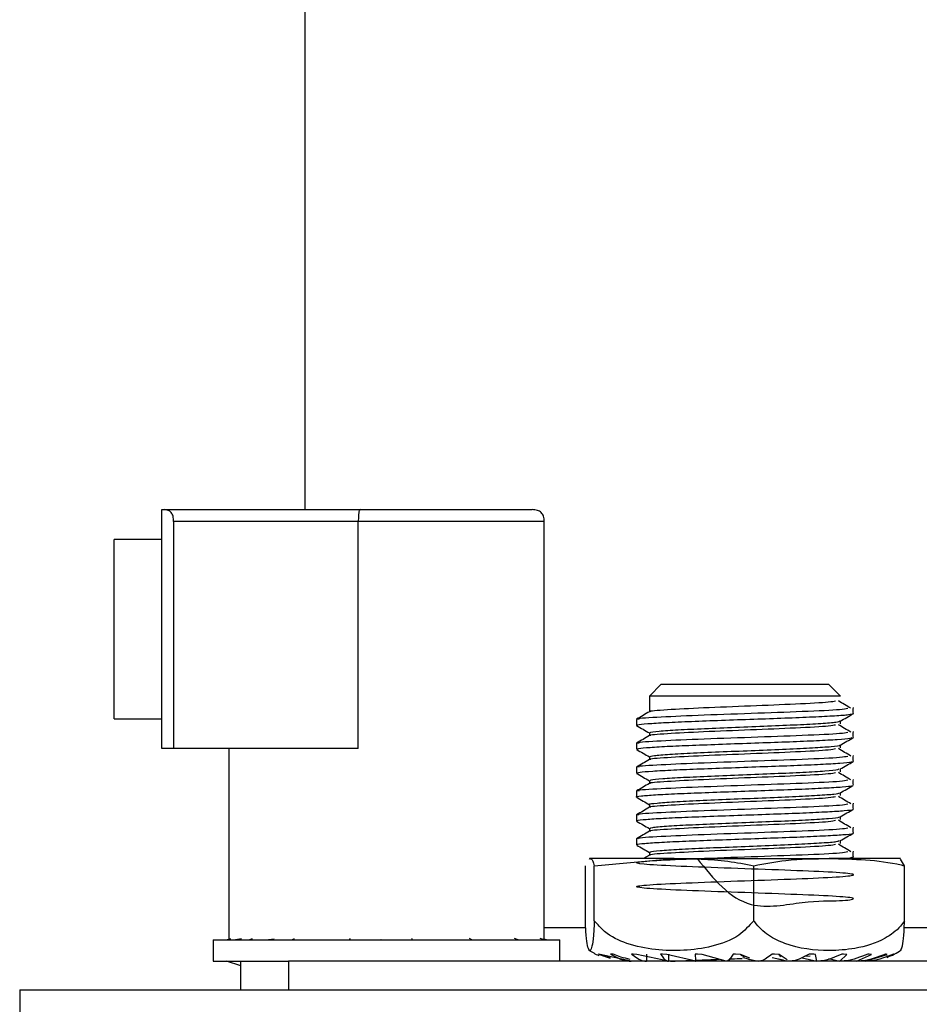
# Model space of a CAD drawing. Header units: millimetres. Extents: x 819 to 2001, y 667 to 5046.
# Tile 3 of 11: x 906 to 944, y 4819 to 4860. Entities that reach past the tile are written whole.
import ezdxf

# ---------------------------------------------------------------- set-up
doc = ezdxf.new("R2010")
doc.units = ezdxf.units.MM
doc.header["$LTSCALE"] = 20

msp = doc.modelspace()

# ---------------------------------------------------------------- linework, layer by layer
at = {"color": 7, "linetype": 'Continuous', "lineweight": 25}
for p, q in [((918.178, 4839.643), (918.178, 4974.443)), ((912.178, 4829.643), (912.178, 4839.643)), ((912.178, 4839.643), (912.268, 4839.643)), ((912.268, 4839.643), (920.488, 4839.643)), ((912.67, 4839.143), (912.67, 4829.643)), ((920.398, 4839.143), (912.67, 4839.143)), ((920.398, 4829.643), (920.398, 4839.143)), ((928.178, 4821.651), (928.178, 4839.143)), ((912.178, 4838.393), (910.178, 4838.393)), ((910.178, 4830.893), (910.178, 4838.393)), ((933.078, 4832.343), (932.578, 4831.843)), ((933.078, 4832.343), (937.471, 4832.343)), ((937.471, 4832.343), (940.078, 4832.343)), ((940.578, 4831.843), (940.078, 4832.343)), ((932.578, 4831.843), (932.578, 4831.182)), ((937.599, 4831.843), (932.578, 4831.843)), ((940.578, 4831.843), (937.599, 4831.843)), ((910.178, 4830.893), (912.178, 4830.893)), ((940.578, 4830.677), (940.578, 4830.796)), ((932.578, 4830.302), (932.578, 4830.182)), ((912.67, 4829.643), (912.178, 4829.643)), ((920.398, 4829.643), (912.67, 4829.643)), ((914.978, 4829.643), (914.978, 4821.671)), ((940.578, 4829.677), (940.578, 4829.796)), ((932.578, 4829.302), (932.578, 4829.182)), ((940.578, 4828.677), (940.578, 4828.796)), ((932.578, 4828.302), (932.578, 4828.182)), ((940.578, 4827.677), (940.578, 4827.796)), ((932.578, 4827.302), (932.578, 4827.182)), ((940.578, 4826.677), (940.578, 4826.796)), ((932.578, 4826.302), (932.578, 4826.182)), ((940.578, 4825.677), (940.578, 4825.796)), ((930.07, 4825.014), (930.086, 4825.041)), ((930.086, 4825.041), (930.078, 4825.041)), ((933.614, 4825.041), (930.086, 4825.041)), ((930.274, 4824.741), (933.614, 4825.041)), ((932.584, 4825.186), (932.334, 4825.041)), ((932.578, 4825.302), (932.578, 4825.182)), ((933.614, 4825.041), (940.106, 4825.041)), ((943.078, 4825.041), (940.106, 4825.041)), ((941.07, 4825.081), (941.111, 4825.105)), ((943.258, 4824.741), (943.087, 4825.015)), ((929.898, 4822.441), (929.898, 4824.741)), ((930.274, 4822.441), (930.274, 4824.741)), ((936.954, 4822.441), (936.954, 4824.741)), ((943.258, 4822.441), (943.258, 4824.741)), ((929.914, 4822.143), (928.178, 4822.143)), ((959.711, 4822.143), (943.242, 4822.143)), ((914.328, 4821.643), (914.328, 4820.743)), ((914.328, 4821.643), (918.572, 4821.643)), ((914.886, 4821.643), (915.064, 4821.698)), ((915.505, 4821.689), (915.255, 4821.643)), ((915.813, 4821.643), (915.966, 4821.698)), ((916.872, 4821.666), (916.641, 4821.643)), ((917.617, 4821.643), (917.722, 4821.698)), ((918.572, 4821.643), (928.828, 4821.643)), ((920.024, 4821.643), (920.065, 4821.698)), ((921.351, 4821.644), (921.343, 4821.643)), ((922.668, 4821.643), (922.639, 4821.698)), ((925.146, 4821.643), (925.051, 4821.698)), ((927.081, 4821.643), (926.935, 4821.698)), ((928.178, 4821.643), (928.002, 4821.698)), ((928.27, 4821.643), (928.178, 4821.671)), ((928.828, 4820.743), (928.828, 4821.643)), ((930.462, 4821.041), (930.443, 4821.041)), ((930.443, 4821.041), (930.941, 4820.875)), ((930.524, 4821.031), (930.462, 4821.041)), ((931.82, 4820.743), (930.524, 4821.031)), ((930.948, 4820.883), (930.631, 4820.963)), ((930.99, 4821.041), (930.946, 4821.041)), ((931.899, 4821.041), (931.832, 4821.041)), ((932.049, 4821.031), (931.899, 4821.041)), ((933.378, 4820.743), (932.049, 4821.031)), ((932.459, 4821.041), (932.459, 4820.743)), ((933.126, 4821.041), (933.043, 4821.041)), ((933.306, 4821.031), (933.126, 4821.041)), ((934.515, 4820.743), (933.306, 4821.031)), ((933.378, 4821.041), (933.378, 4820.743)), ((934.589, 4821.041), (934.494, 4821.041)), ((934.787, 4821.031), (934.589, 4821.041)), ((935.793, 4820.743), (934.787, 4821.031)), ((936.188, 4821.041), (936.087, 4821.041)), ((936.39, 4821.031), (936.188, 4821.041)), ((936.39, 4821.041), (936.39, 4821.031)), ((936.777, 4820.879), (936.39, 4821.031)), ((936.753, 4820.82), (936.755, 4820.819)), ((936.759, 4820.835), (937.124, 4820.743)), ((937.813, 4821.041), (937.714, 4821.041)), ((937.716, 4820.905), (938.173, 4820.799)), ((938.005, 4821.031), (937.813, 4821.041)), ((937.951, 4820.85), (938.336, 4820.759)), ((938.005, 4821.041), (938.005, 4821.031)), ((938.339, 4820.798), (938.005, 4821.031)), ((938.971, 4820.881), (939.587, 4820.743)), ((939.061, 4820.956), (939.31, 4820.968)), ((939.354, 4821.041), (939.263, 4821.041)), ((939.587, 4820.743), (939.523, 4821.031)), ((940.078, 4820.854), (940.55, 4820.743)), ((940.55, 4820.743), (940.841, 4821.031)), ((940.705, 4821.041), (940.629, 4821.041)), ((940.841, 4821.031), (940.705, 4821.041)), ((941.243, 4820.743), (941.868, 4821.031)), ((941.618, 4820.743), (942.535, 4821.031)), ((941.776, 4821.041), (941.719, 4821.041)), ((941.868, 4821.031), (941.776, 4821.041)), ((942.492, 4821.041), (942.459, 4821.041)), ((942.535, 4821.031), (942.492, 4821.041)), ((942.498, 4820.956), (942.795, 4821.031)), ((942.795, 4821.031), (942.806, 4821.041)), ((942.795, 4821.041), (942.795, 4821.031)), ((942.806, 4821.041), (942.798, 4821.041)), ((914.328, 4820.743), (915.478, 4820.743)), ((915.478, 4820.559), (914.886, 4820.743)), ((915.478, 4819.543), (915.478, 4820.743)), ((915.478, 4820.743), (917.478, 4820.743)), ((917.478, 4820.743), (917.478, 4819.543)), ((961.416, 4820.743), (917.478, 4820.743)), ((906.228, 4819.543), (906.228, 4818.343)), ((906.228, 4819.543), (966.928, 4819.543))]:
    msp.add_line(p, q, dxfattribs=at)
for centre, radius, start, end in [((930.997, 4820.126), 5, 100.5887, 100.7389), ((942.159, 4820.126), 5, 79.2614, 79.4113), ((931.573, 4823.429), 2.688, 235.2947, 245.6246), ((941.584, 4823.429), 2.688, 290.1397, 304.7559)]:
    msp.add_arc(centre, radius, start, end, dxfattribs=at)
for points, knots in [([(912.67, 4839.143), (912.669, 4839.182), (912.667, 4839.257), (912.648, 4839.362), (912.615, 4839.451), (912.551, 4839.551), (912.432, 4839.632), (912.327, 4839.639), (912.268, 4839.643)], [0, 0, 0, 0, 0.119841, 0.228612, 0.332625, 0.439044, 0.68343, 1, 1, 1, 1]), ([(920.488, 4839.643), (920.474, 4839.638), (920.455, 4839.632), (920.433, 4839.576), (920.42, 4839.52), (920.41, 4839.448), (920.4, 4839.323), (920.399, 4839.217), (920.398, 4839.143)], [0, 0, 0, 0, 0.273177, 0.389879, 0.5, 0.610121, 0.726823, 1, 1, 1, 1]), ([(928.178, 4839.143), (928.174, 4839.217), (928.168, 4839.323), (928.112, 4839.448), (928.056, 4839.52), (927.983, 4839.576), (927.859, 4839.632), (927.753, 4839.638), (927.678, 4839.643)], [0, 0, 0, 0, 0.2731773, 0.3898787, 0.5, 0.6101213, 0.7268227, 1, 1, 1, 1]), ([(932.644, 4831.186), (932.63, 4831.19), (932.514, 4831.22), (933.256, 4831.276), (934.762, 4831.355), (936.822, 4831.437), (938.755, 4831.514), (940.103, 4831.584), (940.297, 4831.627), (940.369, 4831.643)], [0, 0, 0, 0, 0.0241318, 0.1978943, 0.3720273, 0.5477136, 0.7212003, 0.8960006, 1, 1, 1, 1]), ([(941.012, 4831.329), (940.922, 4831.381), (940.741, 4831.485), (940.572, 4831.59), (940.487, 4831.642)], [0, 0, 0, 0, 0.49857, 1, 1, 1, 1]), ([(932.584, 4831.186), (932.493, 4831.133), (932.313, 4831.029), (932.132, 4830.924), (932.042, 4830.872)], [0, 0, 0, 0, 0.502521, 1, 1, 1, 1]), ([(932.144, 4830.864), (932.112, 4830.871), (931.951, 4830.905), (932.795, 4830.963), (934.52, 4831.042), (936.854, 4831.124), (939.049, 4831.202), (940.575, 4831.271), (940.795, 4831.314), (940.876, 4831.329)], [0, 0, 0, 0, 0.042853, 0.213567, 0.384644, 0.557247, 0.727689, 0.899422, 1, 1, 1, 1]), ([(932.087, 4830.614), (932.079, 4830.623), (932.06, 4830.648), (932.466, 4830.686), (933.231, 4830.736), (934.311, 4830.782), (935.584, 4830.829), (936.942, 4830.878), (938.272, 4830.923), (939.454, 4830.972), (940.375, 4831.019), (940.989, 4831.064), (941.072, 4831.096), (941.113, 4831.112)], [0, 0, 0, 0, 0.0534506, 0.1473033, 0.2432817, 0.3377303, 0.4324646, 0.5283773, 0.6221435, 0.7177775, 0.8130888, 0.9070419, 1, 1, 1, 1]), ([(941.113, 4831.106), (941.112, 4831.147), (941.111, 4831.23), (941.112, 4831.314), (941.113, 4831.356)], [0, 0, 0, 0, 0.496604, 1, 1, 1, 1]), ([(932.037, 4830.865), (932.037, 4830.823), (932.037, 4830.74), (932.037, 4830.656), (932.037, 4830.615)], [0, 0, 0, 0, 0.503366, 1, 1, 1, 1]), ([(932.631, 4830.302), (932.617, 4830.309), (932.564, 4830.334), (932.944, 4830.373), (933.726, 4830.43), (934.859, 4830.481), (936.179, 4830.536), (937.545, 4830.59), (938.805, 4830.643), (939.803, 4830.699), (940.461, 4830.749), (940.532, 4830.785), (940.566, 4830.802)], [0, 0, 0, 0, 0.0388466, 0.146326, 0.2537939, 0.3612751, 0.4687436, 0.57622, 0.6836904, 0.7911584, 0.8986374, 1, 1, 1, 1]), ([(940.568, 4830.79), (940.658, 4830.843), (940.839, 4830.947), (941.02, 4831.052), (941.11, 4831.104)], [0, 0, 0, 0, 0.499955, 1, 1, 1, 1]), ([(932.043, 4830.606), (932.134, 4830.554), (932.312, 4830.45), (932.49, 4830.347), (932.578, 4830.297)], [0, 0, 0, 0, 0.507159, 1, 1, 1, 1]), ([(932.144, 4829.864), (932.112, 4829.871), (931.951, 4829.905), (932.795, 4829.963), (934.52, 4830.042), (936.854, 4830.124), (939.049, 4830.202), (940.576, 4830.271), (940.795, 4830.314), (940.877, 4830.33)], [0, 0, 0, 0, 0.0427701, 0.2134876, 0.3845688, 0.5571749, 0.7276216, 0.8993579, 1, 1, 1, 1]), ([(932.644, 4830.186), (932.63, 4830.19), (932.514, 4830.22), (933.256, 4830.276), (934.762, 4830.355), (936.822, 4830.437), (938.755, 4830.514), (940.103, 4830.584), (940.297, 4830.627), (940.369, 4830.643)], [0, 0, 0, 0, 0.024098, 0.197863, 0.371999, 0.547688, 0.721178, 0.895981, 1, 1, 1, 1]), ([(941.012, 4830.329), (940.922, 4830.381), (940.742, 4830.485), (940.572, 4830.59), (940.487, 4830.642)], [0, 0, 0, 0, 0.498692, 1, 1, 1, 1]), ([(941.113, 4830.106), (941.112, 4830.147), (941.111, 4830.231), (941.112, 4830.314), (941.113, 4830.356)], [0, 0, 0, 0, 0.496893, 1, 1, 1, 1]), ([(932.584, 4830.186), (932.494, 4830.133), (932.313, 4830.029), (932.132, 4829.924), (932.042, 4829.872)], [0, 0, 0, 0, 0.502297, 1, 1, 1, 1]), ([(932.078, 4829.615), (932.082, 4829.626), (932.091, 4829.653), (932.564, 4829.694), (933.384, 4829.744), (934.501, 4829.789), (935.795, 4829.837), (937.158, 4829.886), (938.471, 4829.93), (939.62, 4829.979), (940.488, 4830.026), (941.007, 4830.067), (941.049, 4830.094), (941.067, 4830.105)], [0, 0, 0, 0, 0.068542, 0.16407, 0.261499, 0.356923, 0.453521, 0.550641, 0.645762, 0.743039, 0.839313, 0.935014, 1, 1, 1, 1]), ([(940.57, 4829.791), (940.66, 4829.844), (940.841, 4829.948), (941.022, 4830.053), (941.112, 4830.105)], [0, 0, 0, 0, 0.499943, 1, 1, 1, 1]), ([(932.037, 4829.865), (932.037, 4829.823), (932.037, 4829.74), (932.037, 4829.656), (932.037, 4829.615)], [0, 0, 0, 0, 0.50308, 1, 1, 1, 1]), ([(932.047, 4829.604), (932.137, 4829.552), (932.314, 4829.449), (932.491, 4829.347), (932.578, 4829.296)], [0, 0, 0, 0, 0.510426, 1, 1, 1, 1]), ([(932.644, 4829.186), (932.63, 4829.19), (932.514, 4829.22), (933.256, 4829.276), (934.762, 4829.355), (936.822, 4829.437), (938.755, 4829.514), (940.103, 4829.584), (940.297, 4829.627), (940.369, 4829.643)], [0, 0, 0, 0, 0.024063, 0.197832, 0.371971, 0.547663, 0.721156, 0.895962, 1, 1, 1, 1]), ([(932.584, 4829.302), (932.624, 4829.319), (932.703, 4829.354), (933.378, 4829.408), (934.385, 4829.462), (935.65, 4829.514), (937.017, 4829.57), (938.333, 4829.621), (939.462, 4829.678), (940.221, 4829.729), (940.585, 4829.768), (940.547, 4829.789), (940.543, 4829.791)], [0, 0, 0, 0, 0.106719, 0.216512, 0.326312, 0.436109, 0.545902, 0.655707, 0.765499, 0.875305, 0.985098, 1, 1, 1, 1]), ([(941.012, 4829.329), (940.923, 4829.381), (940.743, 4829.485), (940.572, 4829.59), (940.487, 4829.642)], [0, 0, 0, 0, 0.498816, 1, 1, 1, 1]), ([(932.584, 4829.186), (932.494, 4829.133), (932.313, 4829.029), (932.132, 4828.924), (932.042, 4828.872)], [0, 0, 0, 0, 0.50207, 1, 1, 1, 1]), ([(932.144, 4828.864), (932.112, 4828.871), (931.951, 4828.905), (932.795, 4828.963), (934.52, 4829.042), (936.854, 4829.124), (939.049, 4829.202), (940.576, 4829.271), (940.796, 4829.314), (940.877, 4829.33)], [0, 0, 0, 0, 0.0426869, 0.2134082, 0.3844933, 0.5571033, 0.7275538, 0.899294, 1, 1, 1, 1]), ([(932.059, 4828.615), (932.08, 4828.628), (932.124, 4828.657), (932.67, 4828.702), (933.544, 4828.751), (934.696, 4828.796), (936.008, 4828.844), (937.371, 4828.893), (938.665, 4828.938), (939.779, 4828.987), (940.593, 4829.033), (941.043, 4829.072), (941.055, 4829.096), (941.059, 4829.104)], [0, 0, 0, 0, 0.083574, 0.179766, 0.277327, 0.372705, 0.469871, 0.566881, 0.662349, 0.759956, 0.855913, 0.952325, 1, 1, 1, 1]), ([(940.568, 4828.791), (940.658, 4828.843), (940.839, 4828.947), (941.02, 4829.052), (941.11, 4829.104)], [0, 0, 0, 0, 0.499956, 1, 1, 1, 1]), ([(941.113, 4829.106), (941.112, 4829.147), (941.111, 4829.231), (941.112, 4829.314), (941.113, 4829.356)], [0, 0, 0, 0, 0.497187, 1, 1, 1, 1]), ([(932.037, 4828.865), (932.037, 4828.823), (932.037, 4828.74), (932.037, 4828.656), (932.037, 4828.615)], [0, 0, 0, 0, 0.502788, 1, 1, 1, 1]), ([(932.644, 4828.186), (932.63, 4828.19), (932.514, 4828.22), (933.256, 4828.276), (934.762, 4828.355), (936.822, 4828.437), (938.755, 4828.514), (940.103, 4828.584), (940.297, 4828.627), (940.369, 4828.643)], [0, 0, 0, 0, 0.024029, 0.197801, 0.371943, 0.547638, 0.721134, 0.895943, 1, 1, 1, 1]), ([(932.634, 4828.302), (932.627, 4828.312), (932.608, 4828.341), (933.082, 4828.385), (933.951, 4828.442), (935.137, 4828.492), (936.48, 4828.549), (937.835, 4828.601), (939.053, 4828.655), (939.97, 4828.71), (940.488, 4828.753), (940.506, 4828.781), (940.512, 4828.791)], [0, 0, 0, 0, 0.063931, 0.173854, 0.283771, 0.393701, 0.503617, 0.613546, 0.723463, 0.833385, 0.943308, 1, 1, 1, 1]), ([(941.012, 4828.329), (940.923, 4828.381), (940.744, 4828.485), (940.572, 4828.59), (940.487, 4828.642)], [0, 0, 0, 0, 0.498942, 1, 1, 1, 1]), ([(932.043, 4828.606), (932.134, 4828.554), (932.312, 4828.451), (932.49, 4828.347), (932.578, 4828.297)], [0, 0, 0, 0, 0.507096, 1, 1, 1, 1]), ([(932.144, 4827.865), (932.111, 4827.871), (931.951, 4827.905), (932.795, 4827.963), (934.52, 4828.042), (936.854, 4828.124), (939.049, 4828.202), (940.576, 4828.271), (940.796, 4828.314), (940.877, 4828.33)], [0, 0, 0, 0, 0.042604, 0.213329, 0.384418, 0.557032, 0.727486, 0.89923, 1, 1, 1, 1]), ([(941.113, 4828.106), (941.112, 4828.147), (941.111, 4828.231), (941.112, 4828.314), (941.113, 4828.356)], [0, 0, 0, 0, 0.497487, 1, 1, 1, 1]), ([(932.043, 4827.615), (932.041, 4827.615), (931.975, 4827.632), (932.213, 4827.662), (932.773, 4827.71), (933.714, 4827.759), (934.894, 4827.803), (936.222, 4827.852), (937.583, 4827.9), (938.855, 4827.945), (939.931, 4827.995), (940.69, 4828.04), (941.081, 4828.078), (941.069, 4828.099), (941.065, 4828.105)], [0, 0, 0, 0, 0.003146, 0.098645, 0.195118, 0.292285, 0.387382, 0.484593, 0.580974, 0.676552, 0.773962, 0.869319, 0.965969, 1, 1, 1, 1]), ([(932.037, 4827.865), (932.037, 4827.823), (932.037, 4827.74), (932.037, 4827.656), (932.037, 4827.615)], [0, 0, 0, 0, 0.502491, 1, 1, 1, 1]), ([(932.584, 4828.186), (932.494, 4828.133), (932.313, 4828.029), (932.132, 4827.924), (932.042, 4827.872)], [0, 0, 0, 0, 0.501842, 1, 1, 1, 1]), ([(940.569, 4827.791), (940.66, 4827.844), (940.84, 4827.948), (941.021, 4828.053), (941.112, 4828.105)], [0, 0, 0, 0, 0.499942, 1, 1, 1, 1]), ([(932.047, 4827.604), (932.137, 4827.552), (932.314, 4827.449), (932.492, 4827.347), (932.578, 4827.296)], [0, 0, 0, 0, 0.510542, 1, 1, 1, 1]), ([(932.613, 4827.302), (932.602, 4827.306), (932.534, 4827.327), (932.852, 4827.364), (933.56, 4827.42), (934.649, 4827.473), (935.945, 4827.527), (937.315, 4827.582), (938.604, 4827.633), (939.653, 4827.69), (940.376, 4827.739), (940.497, 4827.775), (940.555, 4827.792)], [0, 0, 0, 0, 0.02082, 0.1305, 0.240167, 0.349845, 0.459513, 0.569182, 0.678857, 0.788524, 0.898204, 1, 1, 1, 1]), ([(932.644, 4827.186), (932.63, 4827.19), (932.514, 4827.22), (933.256, 4827.276), (934.762, 4827.355), (936.822, 4827.437), (938.755, 4827.514), (940.103, 4827.584), (940.297, 4827.627), (940.369, 4827.643)], [0, 0, 0, 0, 0.023995, 0.197769, 0.371914, 0.547613, 0.721111, 0.895924, 1, 1, 1, 1]), ([(941.012, 4827.329), (940.923, 4827.381), (940.744, 4827.485), (940.573, 4827.59), (940.487, 4827.642)], [0, 0, 0, 0, 0.49907, 1, 1, 1, 1]), ([(932.068, 4826.615), (932.058, 4826.618), (931.998, 4826.637), (932.276, 4826.669), (932.901, 4826.717), (933.886, 4826.766), (935.097, 4826.811), (936.437, 4826.86), (937.792, 4826.906), (939.039, 4826.953), (940.077, 4827.003), (940.776, 4827.047), (941.113, 4827.083), (941.085, 4827.101), (941.081, 4827.104)], [0, 0, 0, 0, 0.018314, 0.113658, 0.210659, 0.307678, 0.403012, 0.500515, 0.596519, 0.692719, 0.790177, 0.885453, 0.982588, 1, 1, 1, 1]), ([(932.584, 4827.186), (932.494, 4827.133), (932.313, 4827.029), (932.132, 4826.924), (932.042, 4826.872)], [0, 0, 0, 0, 0.501612, 1, 1, 1, 1]), ([(932.143, 4826.865), (932.111, 4826.871), (931.951, 4826.905), (932.795, 4826.963), (934.52, 4827.042), (936.854, 4827.124), (939.049, 4827.202), (940.576, 4827.271), (940.796, 4827.314), (940.877, 4827.33)], [0, 0, 0, 0, 0.04252, 0.213249, 0.384342, 0.55696, 0.727418, 0.899166, 1, 1, 1, 1]), ([(940.568, 4826.791), (940.659, 4826.843), (940.839, 4826.948), (941.02, 4827.052), (941.111, 4827.104)], [0, 0, 0, 0, 0.499957, 1, 1, 1, 1]), ([(941.113, 4827.106), (941.112, 4827.147), (941.111, 4827.231), (941.112, 4827.314), (941.113, 4827.356)], [0, 0, 0, 0, 0.49779, 1, 1, 1, 1]), ([(932.037, 4826.865), (932.037, 4826.823), (932.037, 4826.74), (932.037, 4826.656), (932.037, 4826.615)], [0, 0, 0, 0, 0.50219, 1, 1, 1, 1]), ([(932.043, 4826.606), (932.134, 4826.554), (932.312, 4826.451), (932.49, 4826.347), (932.578, 4826.297)], [0, 0, 0, 0, 0.507095, 1, 1, 1, 1]), ([(932.644, 4826.186), (932.63, 4826.19), (932.514, 4826.22), (933.256, 4826.276), (934.762, 4826.355), (936.822, 4826.437), (938.755, 4826.514), (940.103, 4826.584), (940.297, 4826.627), (940.369, 4826.643)], [0, 0, 0, 0, 0.02396, 0.197738, 0.371886, 0.547587, 0.721089, 0.895905, 1, 1, 1, 1]), ([(932.614, 4826.302), (932.628, 4826.316), (932.659, 4826.348), (933.24, 4826.398), (934.19, 4826.453), (935.422, 4826.504), (936.782, 4826.561), (938.118, 4826.612), (939.288, 4826.668), (940.119, 4826.72), (940.544, 4826.762), (940.525, 4826.785), (940.521, 4826.791)], [0, 0, 0, 0, 0.08808, 0.19799, 0.3079, 0.417818, 0.527728, 0.63765, 0.747559, 0.857479, 0.967389, 1, 1, 1, 1]), ([(941.012, 4826.329), (940.923, 4826.381), (940.745, 4826.485), (940.573, 4826.59), (940.487, 4826.642)], [0, 0, 0, 0, 0.499199, 1, 1, 1, 1]), ([(932.584, 4826.186), (932.494, 4826.133), (932.313, 4826.029), (932.132, 4825.924), (932.042, 4825.872)], [0, 0, 0, 0, 0.50138, 1, 1, 1, 1]), ([(932.143, 4825.865), (932.111, 4825.871), (931.951, 4825.905), (932.795, 4825.963), (934.52, 4826.042), (936.854, 4826.124), (939.049, 4826.202), (940.576, 4826.271), (940.796, 4826.314), (940.877, 4826.33)], [0, 0, 0, 0, 0.042437, 0.21317, 0.384267, 0.556888, 0.727351, 0.899102, 1, 1, 1, 1]), ([(941.113, 4826.106), (941.112, 4826.147), (941.112, 4826.231), (941.112, 4826.314), (941.113, 4826.356)], [0, 0, 0, 0, 0.498098, 1, 1, 1, 1]), ([(932.037, 4825.865), (932.037, 4825.823), (932.037, 4825.74), (932.037, 4825.656), (932.037, 4825.615)], [0, 0, 0, 0, 0.501885, 1, 1, 1, 1]), ([(932.083, 4825.615), (932.07, 4825.62), (932.023, 4825.642), (932.35, 4825.676), (933.037, 4825.725), (934.063, 4825.773), (935.303, 4825.818), (936.652, 4825.868), (937.999, 4825.913), (939.218, 4825.961), (940.216, 4826.01), (940.852, 4826.054), (941.146, 4826.088), (941.107, 4826.104), (941.105, 4826.105)], [0, 0, 0, 0, 0.033442, 0.128578, 0.225773, 0.322309, 0.417827, 0.515282, 0.610761, 0.707345, 0.804513, 0.899653, 0.996937, 1, 1, 1, 1]), ([(932.633, 4825.302), (932.62, 4825.309), (932.573, 4825.335), (932.972, 4825.376), (933.774, 4825.433), (934.919, 4825.483), (936.245, 4825.539), (937.609, 4825.592), (938.861, 4825.645), (939.838, 4825.701), (940.442, 4825.747), (940.499, 4825.778), (940.522, 4825.791)], [0, 0, 0, 0, 0.04496, 0.154737, 0.264504, 0.374284, 0.48405, 0.593827, 0.703594, 0.81336, 0.923137, 1, 1, 1, 1]), ([(940.569, 4825.791), (940.659, 4825.843), (940.84, 4825.948), (941.021, 4826.053), (941.111, 4826.105)], [0, 0, 0, 0, 0.499942, 1, 1, 1, 1]), ([(932.047, 4825.604), (932.137, 4825.552), (932.314, 4825.449), (932.492, 4825.347), (932.578, 4825.296)], [0, 0, 0, 0, 0.51059, 1, 1, 1, 1]), ([(932.644, 4825.186), (932.63, 4825.19), (932.514, 4825.22), (933.256, 4825.276), (934.762, 4825.355), (936.822, 4825.437), (938.755, 4825.514), (940.103, 4825.584), (940.297, 4825.627), (940.369, 4825.643)], [0, 0, 0, 0, 0.023926, 0.197706, 0.371857, 0.547562, 0.721067, 0.895885, 1, 1, 1, 1]), ([(941.012, 4825.329), (940.924, 4825.381), (940.746, 4825.485), (940.573, 4825.59), (940.487, 4825.642)], [0, 0, 0, 0, 0.4993299, 1, 1, 1, 1]), ([(941.113, 4825.106), (941.112, 4825.147), (941.112, 4825.231), (941.112, 4825.314), (941.113, 4825.356)], [0, 0, 0, 0, 0.49841, 1, 1, 1, 1]), ([(930.086, 4825.041), (930.129, 4825.034), (930.192, 4825.022), (930.254, 4824.811), (930.274, 4824.741)], [0, 0, 0, 0, 0.670105, 1, 1, 1, 1]), ([(934.582, 4825.041), (935.26, 4824.197), (936.445, 4822.724), (939.118, 4823.295), (940.696, 4823.257), (941.22, 4823.355), (940.979, 4823.415), (940.014, 4823.487), (938.025, 4823.563), (935.681, 4823.645), (933.559, 4823.725), (932.177, 4823.803), (931.878, 4823.885), (932.737, 4823.963), (934.538, 4824.042), (936.842, 4824.124), (939.081, 4824.202), (940.706, 4824.282), (941.218, 4824.351), (940.98, 4824.417), (940.013, 4824.486), (938.025, 4824.563), (935.681, 4824.645), (933.559, 4824.725), (932.177, 4824.803), (931.878, 4824.885), (932.738, 4824.963), (934.535, 4825.042), (936.85, 4825.124), (939.05, 4825.202), (940.576, 4825.271), (940.796, 4825.314), (940.878, 4825.33)], [0, 0, 0, 0, 0.045887, 0.080166, 0.114704, 0.14931, 0.167895, 0.202468, 0.236741, 0.271437, 0.305869, 0.340187, 0.37493, 0.409264, 0.44367, 0.478383, 0.512662, 0.547201, 0.581807, 0.600392, 0.634965, 0.669238, 0.703934, 0.738366, 0.772684, 0.807427, 0.841761, 0.876167, 0.91088, 0.945159, 0.979698, 1, 1, 1, 1]), ([(933.614, 4825.041), (934.366, 4825.034), (935.487, 4825.022), (936.59, 4824.811), (936.954, 4824.741)], [0, 0, 0, 0, 0.670105, 1, 1, 1, 1]), ([(936.954, 4824.741), (937.399, 4824.826), (938.442, 4825.027), (939.499, 4825.036), (940.106, 4825.041)], [0, 0, 0, 0, 0.4257914, 1, 1, 1, 1]), ([(940.106, 4825.041), (941.119, 4825.022), (942.179, 4825.002), (943.212, 4824.752), (943.258, 4824.741)], [0, 0, 0, 0, 0.955879, 1, 1, 1, 1]), ([(940.606, 4825.041), (940.709, 4825.048), (941.009, 4825.068), (941.057, 4825.09), (941.087, 4825.105)], [0, 0, 0, 0, 0.345709, 1, 1, 1, 1]), ([(930.274, 4822.441), (930.263, 4822.224), (930.235, 4821.695), (930.154, 4821.206), (930.063, 4821.128), (929.978, 4821.426), (929.927, 4821.844), (929.906, 4822.283), (929.898, 4822.441)], [0, 0, 0, 0, 0.114664, 0.280614, 0.607457, 0.776002, 0.919067, 1, 1, 1, 1]), ([(936.954, 4822.441), (936.752, 4822.224), (936.257, 4821.695), (934.815, 4821.206), (933.206, 4821.128), (931.689, 4821.426), (930.789, 4821.844), (930.411, 4822.283), (930.274, 4822.441)], [0, 0, 0, 0, 0.114664, 0.280614, 0.607457, 0.776002, 0.919067, 1, 1, 1, 1]), ([(943.258, 4822.441), (943.202, 4822.364), (942.977, 4822.057), (942.297, 4821.561), (941.262, 4821.254), (939.843, 4821.15), (938.594, 4821.297), (937.549, 4821.799), (937.131, 4822.18), (936.964, 4822.426), (936.954, 4822.441)], [0, 0, 0, 0, 0.0375497, 0.1498857, 0.3425121, 0.50022, 0.7746534, 0.8833566, 0.992943, 1, 1, 1, 1]), ([(943.086, 4821.264), (943.096, 4821.249), (943.128, 4821.196), (943.178, 4821.442), (943.229, 4821.842), (943.25, 4822.282), (943.258, 4822.441)], [0, 0, 0, 0, 0.147589, 0.513586, 0.824254, 1, 1, 1, 1]), ([(930.946, 4821.041), (931.173, 4820.92), (931.457, 4820.769), (931.759, 4820.747), (931.82, 4820.743)], [0, 0, 0, 0, 0.796797, 1, 1, 1, 1]), ([(931.1, 4821.031), (931.074, 4821.033), (931.037, 4821.036), (931.001, 4821.04), (930.99, 4821.041)], [0, 0, 0, 0, 0.7054216, 1, 1, 1, 1]), ([(931.769, 4820.821), (931.641, 4820.851), (931.413, 4820.904), (931.195, 4820.992), (931.1, 4821.031)], [0, 0, 0, 0, 0.559378, 1, 1, 1, 1]), ([(931.832, 4821.041), (931.995, 4820.92), (932.199, 4820.769), (932.415, 4820.747), (932.459, 4820.743)], [0, 0, 0, 0, 0.796798, 1, 1, 1, 1]), ([(933.043, 4821.041), (933.13, 4820.92), (933.239, 4820.769), (933.354, 4820.747), (933.378, 4820.743)], [0, 0, 0, 0, 0.7968, 1, 1, 1, 1]), ([(934.494, 4821.041), (934.499, 4820.92), (934.506, 4820.769), (934.513, 4820.747), (934.515, 4820.743)], [0, 0, 0, 0, 0.796799, 1, 1, 1, 1]), ([(934.546, 4820.789), (934.706, 4820.796), (935, 4820.807), (935.346, 4820.82), (935.504, 4820.825)], [0, 0, 0, 0, 0.542137, 1, 1, 1, 1]), ([(936.087, 4821.041), (936.011, 4820.92), (935.915, 4820.769), (935.813, 4820.747), (935.793, 4820.743)], [0, 0, 0, 0, 0.796798, 1, 1, 1, 1]), ([(935.92, 4820.841), (936.07, 4820.846), (936.246, 4820.853), (936.427, 4820.859), (936.454, 4820.86)], [0, 0, 0, 0, 0.846411, 1, 1, 1, 1]), ([(936.554, 4820.916), (936.53, 4820.93), (936.484, 4820.955), (936.432, 4820.99), (936.401, 4821.016), (936.396, 4821.025), (936.394, 4821.029)], [0, 0, 0, 0, 0.302325, 0.575097, 0.835048, 1, 1, 1, 1]), ([(936.492, 4820.903), (936.574, 4820.88), (936.689, 4820.846), (936.735, 4820.828), (936.748, 4820.823)], [0, 0, 0, 0, 0.70854, 1, 1, 1, 1]), ([(937.714, 4821.041), (937.561, 4820.92), (937.369, 4820.769), (937.165, 4820.747), (937.124, 4820.743)], [0, 0, 0, 0, 0.796797, 1, 1, 1, 1]), ([(938.081, 4820.935), (938.057, 4820.955), (938.021, 4820.984), (938.003, 4821.017), (938.004, 4821.029), (938.005, 4821.035)], [0, 0, 0, 0, 0.5156814, 0.7574901, 1, 1, 1, 1]), ([(939.263, 4821.041), (939.044, 4820.92), (938.768, 4820.769), (938.477, 4820.747), (938.418, 4820.743)], [0, 0, 0, 0, 0.796797, 1, 1, 1, 1]), ([(939.523, 4821.031), (939.484, 4821.033), (939.427, 4821.036), (939.37, 4821.04), (939.354, 4821.041)], [0, 0, 0, 0, 0.705422, 1, 1, 1, 1]), ([(940.629, 4821.041), (940.359, 4820.92), (940.019, 4820.769), (939.66, 4820.747), (939.587, 4820.743)], [0, 0, 0, 0, 0.796798, 1, 1, 1, 1]), ([(941.719, 4821.041), (941.416, 4820.92), (941.035, 4820.769), (940.632, 4820.747), (940.55, 4820.743)], [0, 0, 0, 0, 0.7968, 1, 1, 1, 1]), ([(942.459, 4821.041), (942.144, 4820.92), (941.748, 4820.769), (941.329, 4820.747), (941.243, 4820.743)], [0, 0, 0, 0, 0.796799, 1, 1, 1, 1]), ([(942.798, 4821.041), (942.492, 4820.92), (942.108, 4820.769), (941.701, 4820.747), (941.618, 4820.743)], [0, 0, 0, 0, 0.796798, 1, 1, 1, 1]), ([(933.468, 4820.743), (933.594, 4820.75), (933.839, 4820.763), (934.183, 4820.776), (934.351, 4820.782)], [0, 0, 0, 0, 0.511224, 1, 1, 1, 1])]:
    msp.add_open_spline(points, degree=3, knots=knots, dxfattribs=at)
for points in [[(920.488, 4839.643), (920.93, 4839.643), (921.816, 4839.643), (923.147, 4839.643), (924.4, 4839.643), (925.518, 4839.643), (926.45, 4839.643), (927.144, 4839.643), (927.594, 4839.643), (927.65, 4839.643), (927.678, 4839.643)], [(928.178, 4839.143), (928.148, 4839.143), (928.087, 4839.143), (927.6, 4839.143), (926.849, 4839.143), (925.841, 4839.143), (924.631, 4839.143), (923.276, 4839.143), (921.836, 4839.143), (920.877, 4839.143), (920.398, 4839.143)]]:
    msp.add_open_spline(points, degree=3, dxfattribs=at)

doc.saveas('drawing.dxf')
